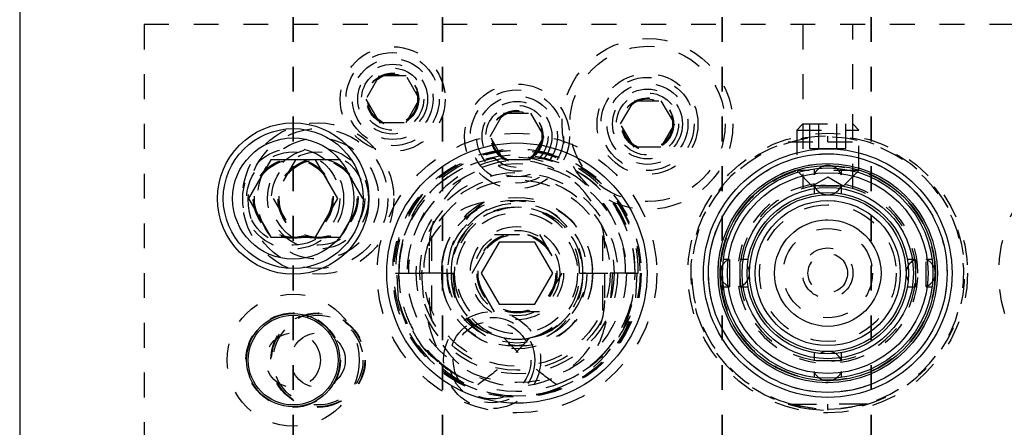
# Model space of a CAD drawing. Header units: inches. Extents: x 1880 to 2363, y -453 to -54.
# Tile 87 of 256: x 1897.68 to 1901.64, y -418.61 to -416.97. Entities that reach past the tile are written whole.
import ezdxf

# ---------------------------------------------------------------- set-up
doc = ezdxf.new("R2010")
doc.units = ezdxf.units.IN
doc.header["$LTSCALE"] = 0.5
doc.header["$MEASUREMENT"] = 0
doc.linetypes.add('HIDDEN', pattern=[0.225, 0.15, -0.075])
doc.linetypes.add('PHANTOM', pattern=[0.25, 0.125, -0.025, 0.025, -0.025, 0.025, -0.025])
doc.layers.add('SID-M-H', color=4, linetype='HIDDEN')
doc.layers.add('SID-M-S', color=105, linetype='Continuous')

msp = doc.modelspace()

# ---------------------------------------------------------------- linework, layer by layer
at = {"color": 7, "linetype": 'PHANTOM', "lineweight": 35}
for p, q in [((1898.77767, -411.55517), (1898.77767, -428.91517)), ((1899.37767, -411.55517), (1899.37767, -428.91517)), ((1900.50267, -411.55517), (1900.50267, -428.91517)), ((1901.10267, -411.55517), (1901.10267, -428.91517))]:
    msp.add_line(p, q, dxfattribs=at)
at = {"layer": 'SID-M-H'}
for p, q in [((1909.67767, -416.98517), (1898.17767, -416.98517)), ((1898.17767, -416.98517), (1898.17767, -423.48517)), ((1900.82717, -416.98517), (1900.82717, -417.64505)), ((1901.02817, -417.64509), (1901.02817, -416.98517)), ((1899.12354, -417.19142), (1899.06941, -417.28517)), ((1899.23179, -417.19142), (1899.12354, -417.19142)), ((1899.28592, -417.28517), (1899.23179, -417.19142)), ((1899.06941, -417.28517), (1899.12354, -417.37892)), ((1899.23179, -417.37892), (1899.28592, -417.28517)), ((1900.09441, -417.38517), (1900.14854, -417.29142)), ((1900.14854, -417.29142), (1900.25679, -417.29142)), ((1900.25679, -417.29142), (1900.31092, -417.38517)), ((1899.56941, -417.43517), (1899.62354, -417.34142)), ((1899.62354, -417.34142), (1899.73179, -417.34142)), ((1899.73179, -417.34142), (1899.78592, -417.43517)), ((1899.12354, -417.37892), (1899.23179, -417.37892)), ((1900.14854, -417.47892), (1900.09441, -417.38517)), ((1900.31092, -417.38517), (1900.25679, -417.47892)), ((1900.82717, -417.38517), (1900.80267, -417.40967)), ((1900.82717, -417.38517), (1901.02817, -417.38517)), ((1900.8555, -417.48359), (1900.8555, -417.38517)), ((1900.89158, -417.48359), (1900.89158, -417.38517)), ((1900.96375, -417.48359), (1900.96375, -417.38517)), ((1900.99983, -417.48359), (1900.99983, -417.38517)), ((1901.05267, -417.40967), (1901.02817, -417.38517)), ((1900.80267, -417.40967), (1901.05267, -417.40967)), ((1900.80267, -417.40967), (1900.80267, -417.57267)), ((1901.05267, -417.57267), (1901.05267, -417.40967)), ((1899.62354, -417.52892), (1899.56941, -417.43517)), ((1899.78592, -417.43517), (1899.73179, -417.52892)), ((1900.76804, -417.45761), (1900.92767, -417.45761)), ((1900.92767, -417.45761), (1900.92767, -417.43399)), ((1900.92767, -417.45761), (1901.0873, -417.45761)), ((1900.25679, -417.47892), (1900.14854, -417.47892)), ((1900.8555, -417.48359), (1900.89158, -417.48359)), ((1900.89158, -417.48359), (1900.96375, -417.48359)), ((1900.96375, -417.48359), (1900.99983, -417.48359)), ((1898.7876, -417.52917), (1898.69753, -417.68517)), ((1898.96773, -417.52917), (1898.86773, -417.52917)), ((1899.0578, -417.68517), (1898.96773, -417.52917)), ((1899.73179, -417.52892), (1899.62354, -417.52892)), ((1901.05267, -417.57267), (1900.80267, -417.57267)), ((1900.80267, -417.57267), (1900.86517, -417.63517)), ((1900.8813, -417.57458), (1900.87254, -417.58997)), ((1900.87255, -417.56554), (1900.87255, -417.58995)), ((1900.89297, -417.56336), (1900.8813, -417.57458)), ((1900.974, -417.57454), (1900.96236, -417.56336)), ((1900.98277, -417.58992), (1900.974, -417.57454)), ((1900.98278, -417.58995), (1900.98278, -417.56554)), ((1900.99017, -417.63517), (1901.05267, -417.57267)), ((1900.92767, -417.59908), (1900.86517, -417.63517)), ((1900.99017, -417.63517), (1900.92767, -417.59908)), ((1900.99017, -417.63517), (1900.86517, -417.63517)), ((1900.87255, -417.63235), (1900.87255, -417.66533)), ((1900.98278, -417.66533), (1900.98278, -417.63235)), ((1898.69753, -417.68517), (1898.7876, -417.84117)), ((1898.96773, -417.84117), (1899.0578, -417.68517)), ((1898.86773, -417.84117), (1898.96773, -417.84117)), ((1899.33392, -417.8353), (1899.33392, -418.13504)), ((1899.49753, -417.98517), (1899.5876, -417.82917)), ((1899.5876, -417.82917), (1899.76773, -417.82917)), ((1899.76773, -417.82917), (1899.8578, -417.98517)), ((1900.02142, -417.8353), (1900.02142, -418.13504)), ((1899.32417, -417.88517), (1899.32417, -418.08517)), ((1900.03117, -418.08517), (1900.03117, -417.88517)), ((1900.51704, -417.93883), (1900.50586, -417.95047)), ((1900.53245, -417.93005), (1900.50804, -417.93005)), ((1900.53241, -417.93006), (1900.51704, -417.93883)), ((1900.60783, -417.93005), (1900.57485, -417.93005)), ((1901.28048, -417.93005), (1901.2475, -417.93005)), ((1901.33826, -417.9388), (1901.32287, -417.93005)), ((1901.34729, -417.93005), (1901.32288, -417.93005)), ((1901.34947, -417.95047), (1901.33826, -417.9388)), ((1899.18963, -417.98517), (1899.19506, -417.98517)), ((1899.19506, -417.98517), (1899.20267, -417.98517)), ((1899.20124, -418.09362), (1899.19506, -417.98517)), ((1899.20267, -417.98517), (1899.37391, -417.98517)), ((1899.20298, -418.00237), (1899.20267, -417.98517)), ((1899.37391, -417.98517), (1899.29387, -417.98517)), ((1899.37391, -417.98517), (1899.39781, -417.98517)), ((1899.37391, -417.98517), (1899.41267, -417.98517)), ((1899.41267, -417.98517), (1899.42028, -417.98517)), ((1899.42028, -417.98517), (1899.42751, -418.07261)), ((1899.42028, -417.98517), (1899.4257, -417.98517)), ((1899.5876, -418.14117), (1899.49753, -417.98517)), ((1899.8578, -417.98517), (1899.76773, -418.14117)), ((1899.92963, -417.98517), (1900.11391, -417.98517)), ((1900.15267, -417.98517), (1899.94267, -417.98517)), ((1899.94267, -417.98517), (1900.15267, -417.98517)), ((1900.11391, -417.98517), (1900.1657, -417.98517)), ((1900.16028, -417.98517), (1900.15409, -418.09362)), ((1899.20925, -418.06397), (1899.20298, -418.00237)), ((1900.50586, -418.01986), (1900.51708, -418.03154)), ((1901.33828, -418.03151), (1901.34947, -418.01986)), ((1900.50804, -418.04029), (1900.53245, -418.04029)), ((1900.51708, -418.03154), (1900.53246, -418.04029)), ((1900.57485, -418.04029), (1900.60783, -418.04029)), ((1901.2475, -418.04029), (1901.28048, -418.04029)), ((1901.32288, -418.04029), (1901.34729, -418.04029)), ((1901.3229, -418.04028), (1901.33828, -418.03151)), ((1899.76773, -418.14117), (1899.5876, -418.14117)), ((1900.87255, -418.30501), (1900.87255, -418.33798)), ((1900.98278, -418.33798), (1900.98278, -418.30501)), ((1899.41267, -418.37938), (1899.38408, -418.35857)), ((1900.87255, -418.38039), (1900.87255, -418.40479)), ((1900.98278, -418.40479), (1900.98278, -418.38039)), ((1900.76804, -418.51273), (1900.78221, -418.51273)), ((1900.76804, -418.51273), (1900.88825, -418.53052)), ((1900.76804, -418.51273), (1900.81742, -418.52521)), ((1900.85817, -418.52798), (1900.78221, -418.51273)), ((1900.78221, -418.51273), (1900.92767, -418.51273)), ((1900.81742, -418.52521), (1900.8534, -418.53132)), ((1900.8534, -418.53132), (1900.8534, -418.52735)), ((1900.8534, -418.53132), (1900.90998, -418.53607)), ((1900.92767, -418.53241), (1900.92767, -418.51273)), ((1901.07312, -418.51273), (1900.92767, -418.51273)), ((1900.92767, -418.53241), (1900.92767, -418.53635)), ((1901.05471, -418.51755), (1901.0873, -418.51273)), ((1901.0873, -418.51273), (1901.07312, -418.51273))]:
    msp.add_line(p, q, dxfattribs=at)
for centre, radius in [((1899.17767, -417.28517), 0.211), ((1900.20267, -417.38517), 0.34375), ((1900.20267, -417.38517), 0.3125), ((1899.17767, -417.28517), 0.1875), ((1899.17767, -417.28517), 0.1625), ((1899.17767, -417.28517), 0.1405), ((1899.17767, -417.28517), 0.125), ((1899.17767, -417.28517), 0.10497), ((1899.17767, -417.28517), 0.1047), ((1899.17767, -417.28517), 0.10418), ((1899.17767, -417.28517), 0.1005), ((1900.20267, -417.38517), 0.203), ((1899.67767, -417.43517), 0.211), ((1900.20267, -417.38517), 0.1875), ((1900.20267, -417.38517), 0.1625), ((1899.67767, -417.43517), 0.1875), ((1899.67767, -417.43517), 0.1625), ((1900.20267, -417.38517), 0.1405), ((1900.20267, -417.38517), 0.125), ((1899.67767, -417.43517), 0.1405), ((1899.67767, -417.43517), 0.125), ((1900.20267, -417.38517), 0.10497), ((1900.20267, -417.38517), 0.1047), ((1900.20267, -417.38517), 0.10418), ((1900.20267, -417.38517), 0.1005), ((1899.67767, -417.43517), 0.10497), ((1899.67767, -417.43517), 0.1047), ((1899.67767, -417.43517), 0.10418), ((1899.67767, -417.43517), 0.1005), ((1898.87767, -417.68517), 0.3045), ((1898.87767, -417.68517), 0.28125), ((1899.67767, -417.98517), 0.5625), ((1900.92767, -417.98517), 0.5625), ((1902.17767, -417.98517), 0.5625), ((1898.87767, -417.68517), 0.24375), ((1898.77767, -417.68517), 0.203), ((1898.77767, -417.68517), 0.1875), ((1898.87767, -417.68517), 0.203), ((1898.87767, -417.68517), 0.1875), ((1899.67767, -417.98517), 0.5), ((1899.67767, -417.98517), 0.495), ((1900.92767, -417.98517), 0.47999), ((1900.92767, -417.98517), 0.47999), ((1900.92767, -417.98517), 0.47999), ((1898.77767, -417.68517), 0.16072), ((1898.77767, -417.68517), 0.16045), ((1898.77767, -417.68517), 0.15993), ((1898.77767, -417.68517), 0.15625), ((1898.87767, -417.68517), 0.16072), ((1898.87767, -417.68517), 0.16045), ((1898.87767, -417.68517), 0.15993), ((1898.87767, -417.68517), 0.15625), ((1899.67767, -417.98517), 0.44062), ((1900.92767, -417.98517), 0.44122), ((1900.92767, -417.98517), 0.44122), ((1900.92767, -417.98517), 0.44122), ((1899.67767, -417.98517), 0.405), ((1900.92767, -417.98517), 0.4311), ((1899.67767, -417.98517), 0.39062), ((1899.67767, -417.98517), 0.375), ((1899.67767, -417.98517), 0.3045), ((1899.67767, -417.98517), 0.28125), ((1900.92767, -417.98517), 0.29172), ((1899.67767, -417.98517), 0.24375), ((1900.92767, -417.98517), 0.275), ((1900.92767, -417.98517), 0.21418), ((1899.67767, -417.98517), 0.1875), ((1899.67767, -417.98517), 0.172), ((1899.67767, -417.98517), 0.16072), ((1899.67767, -417.98517), 0.16045), ((1899.67767, -417.98517), 0.15993), ((1900.92767, -417.98517), 0.1795), ((1899.67767, -417.98517), 0.15625), ((1900.92767, -417.98517), 0.1015), ((1900.92767, -417.98517), 0.0795), ((1898.77767, -418.33517), 0.26565), ((1899.57767, -418.33517), 0.195), ((1898.77767, -418.33517), 0.19), ((1898.87767, -418.33517), 0.19), ((1898.87767, -418.33517), 0.1875), ((1898.87767, -418.33517), 0.1805), ((1899.57767, -418.33517), 0.17187), ((1899.57767, -418.33517), 0.15625), ((1898.77767, -418.33517), 0.1095), ((1898.87767, -418.33517), 0.1095)]:
    msp.add_circle(centre, radius, dxfattribs=at)
for centre, radius, start, end in [((1900.92767, -417.98517), 0.55118, 284.63354, 253.16502), ((1900.92767, -417.98517), 0.54724, 270, 254.58563), ((1899.67115, -417.97358), 0.48166, 358.62082, 181.37918), ((1899.68418, -417.97358), 0.48166, 358.62082, 181.37918), ((1899.67767, -417.98517), 0.475, 236.08967, 180), ((1899.65829, -417.9742), 0.45575, 358.62082, 181.37918), ((1899.69704, -417.9742), 0.45575, 358.62082, 181.37918), ((1899.67767, -417.88517), 0.3535, 0, 180), ((1900.92767, -417.98517), 0.3625, 98.41504, 172.33527), ((1900.92767, -417.98517), 0.3625, 0, 82.45655), ((1900.92767, -417.98517), 0.35433, 91.7271, 179.74534), ((1900.92767, -417.61115), 0.05906, 201.07415, 270), ((1900.92767, -417.61115), 0.05906, 270, 338.95922), ((1900.92767, -417.98517), 0.35433, 0, 89.2321), ((1899.65829, -417.97844), 0.28446, 358.6441, 181.3559), ((1899.69348, -417.98303), 0.31958, 117.65377, 180.38339), ((1899.69704, -417.97844), 0.28446, 358.6441, 181.3559), ((1899.67115, -417.97885), 0.25856, 358.60069, 181.39931), ((1899.67767, -417.98517), 0.265, 199.26791, 180), ((1899.68418, -417.97885), 0.25856, 358.60069, 181.39931), ((1900.55365, -417.98517), 0.05906, 291.06173, 68.97337), ((1901.30168, -417.98517), 0.05906, 111.07679, 248.97702), ((1899.67231, -417.99868), 0.48055, 191.39562, 1.61091), ((1899.65829, -417.9919), 0.28446, 178.6441, 1.3559), ((1899.69704, -417.9919), 0.28446, 178.6441, 1.3559), ((1899.6733, -417.9905), 0.26069, 178.82772, 282.52015), ((1899.67767, -417.98517), 0.265, 180, 199.26791), ((1899.6908, -417.98804), 0.26511, 179.38016, 255.74629), ((1899.68204, -417.9905), 0.26069, 257.47985, 1.17228), ((1899.66453, -417.98804), 0.26511, 284.25371, 0.61984), ((1899.68383, -417.98953), 0.46886, 288.87727, 0.53304), ((1900.92767, -417.98517), 0.35433, 272.615, 0), ((1900.92767, -417.98517), 0.3625, 278.09112, 0), ((1900.92767, -417.98517), 0.35433, 182.17883, 270.2859), ((1900.92767, -417.98517), 0.3625, 188.24978, 262.20258), ((1899.68521, -418.00308), 0.47755, 206.39965, 349.07072), ((1899.67767, -418.08517), 0.3535, 180, 0), ((1900.92767, -418.35918), 0.05906, 21.07319, 158.97858), ((1899.66177, -418.00378), 0.45225, 228.92707, 251.70514), ((1900.92767, -418.35918), 0.05906, 201.07415, 234.01887), ((1900.92767, -418.35918), 0.05906, 305.98113, 338.95922)]:
    msp.add_arc(centre, radius, start, end, dxfattribs=at)
for centre, major_axis, ratio, start_param, end_param in [((1899.60593, -417.98517), (-0.31206, 0), 0.9318009, 4.9084034, 6.2831853), ((1899.78318, -417.98517), (0.38537, 0), 0.9410518, 2.2365539, 3.1415927), ((1899.67024, -417.98517), (-0.27243, 0), 0.966834, 0, 1.4059114), ((1899.68509, -417.98517), (0.27243, 0), 0.966834, 4.8772739, 6.2831853), ((1899.67034, -417.98517), (-0.48233, 0), 0.966834, 0.2347238, 1.0072023), ((1899.68499, -417.98517), (0.48233, 0), 0.966834, 5.275983, 6.0484615)]:
    msp.add_ellipse(centre, major_axis=major_axis, ratio=ratio, start_param=start_param, end_param=end_param, dxfattribs=at)
for points, knots in [([(1900.87259, -417.63235), (1900.87257, -417.63235), (1900.87115, -417.63235), (1900.87606, -417.63235), (1900.88751, -417.63235), (1900.90607, -417.63235), (1900.92765, -417.63235), (1900.94934, -417.63235), (1900.96755, -417.63235), (1900.9803, -417.63235), (1900.98196, -417.63235), (1900.98278, -417.63235)], [0, 0, 0, 0, 0.001121, 0.1259809, 0.2508408, 0.3757006, 0.5005605, 0.6254204, 0.7502803, 0.8751401, 1, 1, 1, 1]), ([(1901.32288, -418.04027), (1901.32288, -418.03945), (1901.32288, -418.03779), (1901.32288, -418.02505), (1901.32288, -418.00684), (1901.32288, -417.98517), (1901.32288, -417.9635), (1901.32288, -417.94528), (1901.32288, -417.93254), (1901.32288, -417.93089), (1901.32288, -417.93006)], [0, 0, 0, 0, 0.124689, 0.2497798, 0.3748705, 0.4999613, 0.6250521, 0.7501429, 0.8752337, 1, 1, 1, 1]), ([(1899.39067, -418.36366), (1899.37046, -418.34675), (1899.32945, -418.31243), (1899.27986, -418.24872), (1899.24087, -418.17726), (1899.20987, -418.08954), (1899.20531, -418.02354), (1899.20267, -417.98517)], [0, 0, 0, 0, 0.18252081, 0.37034789, 0.55217756, 0.73962361, 1, 1, 1, 1]), ([(1899.29387, -417.98517), (1899.29669, -418.03358), (1899.3019, -418.12309), (1899.33788, -418.25043), (1899.37295, -418.32566), (1899.39067, -418.36366)], [0, 0, 0, 0, 0.3683479, 0.68090604, 1, 1, 1, 1]), ([(1900.06146, -417.98517), (1900.05864, -418.03358), (1900.05343, -418.12309), (1900.01746, -418.25043), (1899.98238, -418.32566), (1899.96466, -418.36366)], [0, 0, 0, 0, 0.3683479, 0.680906, 1, 1, 1, 1]), ([(1899.51981, -418.43317), (1899.55454, -418.40781), (1899.63079, -418.35213), (1899.6949, -418.28276), (1899.72981, -418.24499)], [0, 0, 0, 0, 0.4555585, 1, 1, 1, 1]), ([(1899.83552, -418.43317), (1899.80079, -418.40781), (1899.72455, -418.35213), (1899.66043, -418.28276), (1899.62552, -418.24499)], [0, 0, 0, 0, 0.4555585, 1, 1, 1, 1])]:
    msp.add_open_spline(points, degree=3, knots=knots, dxfattribs=at)
for points in [[(1900.53245, -417.93005), (1900.53245, -417.93088), (1900.53245, -417.93254), (1900.53245, -417.94528), (1900.53245, -417.9635), (1900.53245, -417.97795), (1900.53245, -417.98517)], [(1900.57485, -418.04029), (1900.57485, -418.03946), (1900.57485, -418.0378), (1900.57485, -418.02505), (1900.57485, -418.00684), (1900.57485, -417.98517), (1900.57485, -417.9635), (1900.57485, -417.94528), (1900.57485, -417.93254), (1900.57485, -417.93088), (1900.57485, -417.93005)], [(1901.28048, -417.93005), (1901.28048, -417.93088), (1901.28048, -417.93254), (1901.28048, -417.94528), (1901.28048, -417.9635), (1901.28048, -417.97795), (1901.28048, -417.98517)], [(1900.53245, -417.98517), (1900.53245, -417.99239), (1900.53245, -418.00684), (1900.53245, -418.02505), (1900.53245, -418.0378), (1900.53245, -418.03946), (1900.53245, -418.04029)], [(1901.28048, -417.98517), (1901.28048, -417.99239), (1901.28048, -418.00684), (1901.28048, -418.02505), (1901.28048, -418.0378), (1901.28048, -418.03946), (1901.28048, -418.04029)], [(1900.98278, -418.33798), (1900.98196, -418.33798), (1900.9803, -418.33798), (1900.96755, -418.33798), (1900.94933, -418.33798), (1900.92767, -418.33798), (1900.906, -418.33798), (1900.88778, -418.33798), (1900.87503, -418.33798), (1900.87338, -418.33798), (1900.87255, -418.33798)], [(1900.78221, -418.51273), (1900.8307, -418.52257), (1900.92767, -418.54225), (1901.02464, -418.52257), (1901.07312, -418.51273)]]:
    msp.add_open_spline(points, degree=3, dxfattribs=at)
at = {"layer": 'SID-M-S'}
for p, q in [((1897.67767, -413.23517), (1897.67767, -427.23517)), ((1898.6876, -417.52917), (1898.59753, -417.68517)), ((1898.86773, -417.52917), (1898.6876, -417.52917)), ((1898.9578, -417.68517), (1898.86773, -417.52917)), ((1898.59753, -417.68517), (1898.6876, -417.84117)), ((1898.86773, -417.84117), (1898.9578, -417.68517)), ((1898.6876, -417.84117), (1898.86773, -417.84117)), ((1899.6055, -417.86017), (1899.53333, -417.98517)), ((1899.74983, -417.86017), (1899.6055, -417.86017)), ((1899.822, -417.98517), (1899.74983, -417.86017)), ((1899.53333, -417.98517), (1899.6055, -418.11017)), ((1899.74983, -418.11017), (1899.822, -417.98517)), ((1899.6055, -418.11017), (1899.74983, -418.11017))]:
    msp.add_line(p, q, dxfattribs=at)
for centre, radius in [((1898.77767, -417.68517), 0.3045), ((1898.77767, -417.68517), 0.28125), ((1898.77767, -417.68517), 0.24375), ((1899.67767, -417.98517), 0.52345), ((1900.92767, -417.98517), 0.5), ((1900.92767, -417.98517), 0.47999), ((1900.92767, -417.98517), 0.44122), ((1900.92767, -417.98517), 0.43307), ((1900.92767, -417.98517), 0.42323), ((1900.92767, -417.98517), 0.40354), ((1900.92767, -417.98517), 0.34449), ((1900.92767, -417.98517), 0.3248), ((1900.92767, -417.98517), 0.31496), ((1900.92767, -417.98517), 0.29172), ((1900.92767, -417.98517), 0.21418), ((1898.77767, -418.33517), 0.1875), ((1898.77767, -418.33517), 0.1805)]:
    msp.add_circle(centre, radius, dxfattribs=at)
for centre, start, end in [((1900.92767, -417.61115), 54.01887, 125.98113), ((1900.55365, -417.98517), 144.01887, 215.98113), ((1901.30168, -417.98517), 324.01887, 35.98113), ((1900.92767, -418.35918), 234.01887, 305.98113)]:
    msp.add_arc(centre, 0.05906, start, end, dxfattribs=at)

doc.saveas('drawing.dxf')
